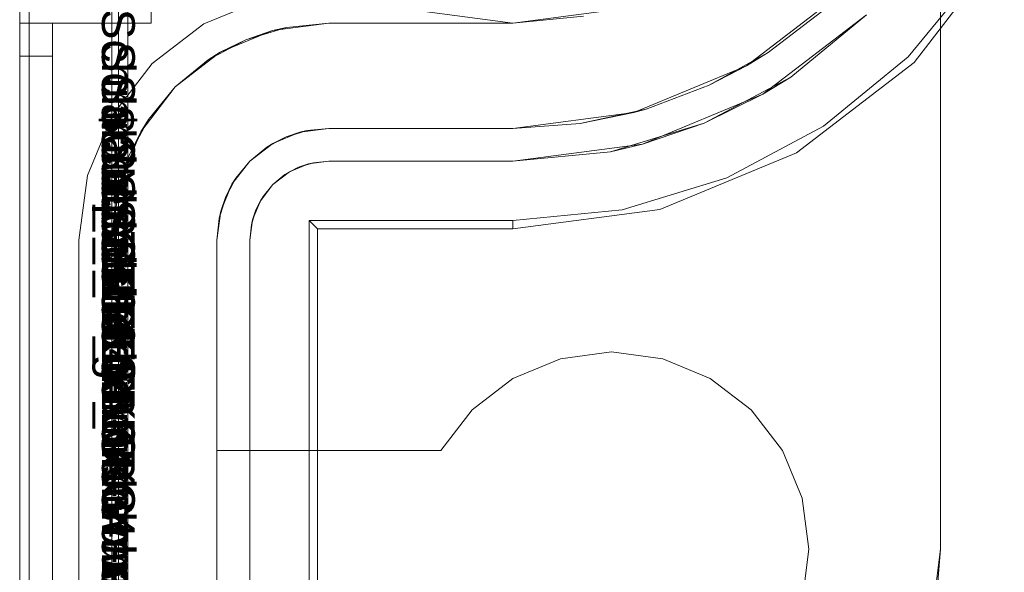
# Model space of a CAD drawing. Extents: x -740 to 300, y 62 to 1112.
# Tile 157 of 180: x 146.004 to 146.238, y 606.171 to 606.303. Entities that reach past the tile are written whole.
import ezdxf

# ---------------------------------------------------------------- set-up
doc = ezdxf.new("R2010")
doc.units = 0
doc.layers.get('0').update_dxf_attribs({"lineweight": 13})
doc.layers.add('AM_6-A06CPVDPL0', color=2, linetype='Continuous', lineweight=35, true_color=0xffff00)
doc.styles.get("Standard").update_dxf_attribs({"font": 'ARIALN.TTF'})

# ---------------------------------------------------------------- blocks, each defined once
blk = doc.blocks.new('Referenz-A06CPVDQL0')
at = {"color": 9, "linetype": 'ByBlock', "lineweight": 13, "ltscale": 0.13, "true_color": 0xc1c9c4}
for p, q in [((146.00415, 606.38786), (146.00415, 603.80974)), ((146.00415, 603.80974), (146.00415, 606.38786)), ((146.02602, 603.80974), (146.02602, 606.38786)), ((146.02602, 606.38786), (146.02602, 606.25036)), ((146.02758, 605.33318), (146.02758, 606.38786)), ((146.2229, 606.34323), (146.2229, 606.17693)), ((146.2229, 606.17693), (146.2229, 606.32906)), ((146.19978, 606.30942), (146.1768, 606.29179)), ((146.00415, 606.30799), (146.00415, 606.30193)), ((146.00415, 606.30193), (146.00415, 606.30799)), ((146.0354, 606.30193), (146.0354, 606.30799)), ((146.0354, 606.30193), (146.0354, 606.30799)), ((146.14357, 606.30485), (146.12133, 606.30193)), ((146.12133, 606.30193), (146.1381, 606.30358)), ((146.18198, 606.29497), (146.19473, 606.30468)), ((146.00415, 606.30193), (146.00415, 606.30178)), ((146.00805, 606.30193), (146.00415, 606.30193)), ((146.00415, 606.30193), (146.01196, 606.30193)), ((146.00415, 606.30193), (146.00415, 605.0988)), ((146.00415, 606.30193), (146.00415, 606.30193)), ((146.00805, 606.30193), (146.00415, 606.30193)), ((146.00415, 606.30166), (146.00415, 606.30193)), ((146.00415, 605.0988), (146.00415, 606.30193)), ((146.00415, 606.30193), (146.01196, 606.30193)), ((146.00415, 606.30178), (146.00415, 606.30133)), ((146.00415, 606.30088), (146.00415, 606.30166)), ((146.00415, 606.30133), (146.00415, 606.30061)), ((146.01196, 606.30193), (146.00805, 606.30193)), ((146.01196, 606.30193), (146.00805, 606.30193)), ((146.01196, 606.30178), (146.01196, 606.30193)), ((146.01196, 606.30193), (146.0354, 606.30193)), ((146.01196, 605.0988), (146.01196, 606.30193)), ((146.01196, 606.30193), (146.01196, 606.30193)), ((146.01196, 606.30178), (146.01196, 606.30193)), ((146.01196, 606.30193), (146.01196, 606.30193)), ((146.01196, 606.30193), (146.0354, 606.30193)), ((146.01196, 606.30193), (146.01196, 605.0988)), ((146.01196, 606.30133), (146.01196, 606.30178)), ((146.01196, 606.30133), (146.01196, 606.30178)), ((146.01196, 606.30061), (146.01196, 606.30133)), ((146.01196, 606.30061), (146.01196, 606.30133)), ((146.0354, 606.30193), (146.0354, 606.30193)), ((146.07758, 606.30193), (146.06424, 606.30017)), ((146.06752, 606.30093), (146.07758, 606.30193)), ((146.07758, 606.30193), (146.06752, 606.30093)), ((146.12133, 606.30193), (146.07758, 606.30193)), ((146.07758, 606.30193), (146.09084, 606.30193)), ((146.07758, 606.30193), (146.07758, 606.30193)), ((146.09084, 606.30193), (146.10579, 606.30193)), ((146.10579, 606.30193), (146.12133, 606.30193)), ((146.12133, 606.30193), (146.12133, 606.30193)), ((146.00415, 606.29964), (146.00415, 606.30088)), ((146.00415, 606.30061), (146.00415, 606.29964)), ((146.00415, 606.29964), (146.00415, 606.29845)), ((146.00415, 606.29802), (146.00415, 606.29964)), ((146.01196, 606.29964), (146.01196, 606.30061)), ((146.01196, 606.29964), (146.01196, 606.30061)), ((146.01196, 606.29845), (146.01196, 606.29964)), ((146.01196, 606.29845), (146.01196, 606.29964)), ((146.06424, 606.30017), (146.0518, 606.29502)), ((146.05785, 606.298), (146.06752, 606.30093)), ((146.06424, 606.30017), (146.05785, 606.298)), ((146.06752, 606.30093), (146.06424, 606.30017)), ((146.00415, 606.29845), (146.00415, 606.2971)), ((146.00415, 606.29613), (146.00415, 606.29802)), ((146.00415, 606.2971), (146.00415, 606.29564)), ((146.01196, 606.2971), (146.01196, 606.29845)), ((146.01196, 606.2971), (146.01196, 606.29845)), ((146.01196, 606.29564), (146.01196, 606.2971)), ((146.01196, 606.29564), (146.01196, 606.2971)), ((146.04894, 606.29324), (146.05785, 606.298)), ((146.05785, 606.298), (146.0518, 606.29502)), ((146.00415, 606.29411), (146.00415, 606.29613)), ((146.00415, 606.29564), (146.00415, 606.29411)), ((146.00415, 606.29411), (146.00805, 606.29411)), ((146.00415, 606.29411), (146.00415, 605.0988)), ((146.00805, 606.29411), (146.00415, 606.29411)), ((146.00415, 603.90349), (146.00415, 606.29411)), ((146.00805, 606.29411), (146.01196, 606.29411)), ((146.01196, 606.29411), (146.00805, 606.29411)), ((146.01196, 606.29411), (146.01196, 606.29564)), ((146.01196, 606.29411), (146.01196, 606.29564)), ((146.01196, 605.0988), (146.01196, 606.29411)), ((146.01196, 603.90349), (146.01196, 606.29411)), ((146.0518, 606.29502), (146.04112, 606.28682)), ((146.0518, 606.29502), (146.04894, 606.29324)), ((146.18198, 606.29497), (146.16796, 606.2872)), ((146.1768, 606.29179), (146.18198, 606.29497)), ((146.04112, 606.28682), (146.04894, 606.29324)), ((146.04894, 606.29324), (146.04112, 606.28682)), ((146.1768, 606.29179), (146.15005, 606.28071)), ((146.16796, 606.2872), (146.1768, 606.29179)), ((146.15297, 606.28153), (146.16796, 606.2872)), ((146.04112, 606.28682), (146.03293, 606.27614)), ((146.03471, 606.27901), (146.04112, 606.28682)), ((146.04112, 606.28682), (146.03471, 606.27901)), ((146.15005, 606.28071), (146.12133, 606.27693)), ((146.15297, 606.28153), (146.13732, 606.27808)), ((146.13732, 606.27808), (146.15005, 606.28071)), ((146.15005, 606.28071), (146.15297, 606.28153)), ((146.02995, 606.27009), (146.03471, 606.27901)), ((146.03471, 606.27901), (146.03293, 606.27614)), ((146.12133, 606.27693), (146.13732, 606.27808)), ((146.13732, 606.27808), (146.12133, 606.27693)), ((146.03293, 606.27614), (146.02778, 606.26371)), ((146.03293, 606.27614), (146.02995, 606.27009)), ((146.0643, 606.27337), (146.07071, 606.27602)), ((146.07071, 606.27602), (146.06742, 606.2749)), ((146.06742, 606.2749), (146.06964, 606.27558)), ((146.06964, 606.27558), (146.0714, 606.27611)), ((146.07071, 606.27602), (146.07758, 606.27693)), ((146.0724, 606.27641), (146.07071, 606.27602)), ((146.0714, 606.27611), (146.0724, 606.27641)), ((146.07758, 606.27693), (146.0724, 606.27641)), ((146.07758, 606.27693), (146.12133, 606.27693)), ((146.12133, 606.27693), (146.07758, 606.27693)), ((146.07758, 606.27693), (146.07758, 606.27693)), ((146.12133, 606.27693), (146.12133, 606.27693)), ((146.0588, 606.26915), (146.0643, 606.27337)), ((146.0643, 606.27337), (146.06283, 606.27245)), ((146.06375, 606.27294), (146.06537, 606.27381)), ((146.06742, 606.2749), (146.0643, 606.27337)), ((146.06537, 606.27381), (146.06742, 606.2749)), ((146.06283, 606.27245), (146.0588, 606.26915)), ((146.06283, 606.27245), (146.06375, 606.27294)), ((146.02701, 606.26042), (146.02995, 606.27009)), ((146.02995, 606.27009), (146.02778, 606.26371)), ((146.05458, 606.26364), (146.0588, 606.26915)), ((146.0588, 606.26915), (146.0555, 606.26512)), ((146.02778, 606.26371), (146.02602, 606.25036)), ((146.02778, 606.26371), (146.02701, 606.26042)), ((146.05414, 606.26257), (146.055, 606.2642)), ((146.0555, 606.26512), (146.05458, 606.26364)), ((146.055, 606.2642), (146.0555, 606.26512)), ((146.05193, 606.25724), (146.05458, 606.26364)), ((146.05458, 606.26364), (146.05304, 606.26053)), ((146.05304, 606.26053), (146.05414, 606.26257)), ((146.02602, 606.25036), (146.02701, 606.26042)), ((146.02701, 606.26042), (146.02602, 606.25036)), ((146.05304, 606.26053), (146.05193, 606.25724)), ((146.05237, 606.25831), (146.05304, 606.26053)), ((146.05102, 606.25036), (146.05193, 606.25724)), ((146.05193, 606.25724), (146.05153, 606.25554)), ((146.05183, 606.25655), (146.05237, 606.25831)), ((146.05153, 606.25554), (146.05102, 606.25036)), ((146.05153, 606.25554), (146.05183, 606.25655)), ((146.02602, 606.25036), (146.02602, 603.94724)), ((146.02602, 606.25036), (146.02602, 606.25036)), ((146.05102, 603.94724), (146.05102, 606.25036)), ((146.05102, 606.25036), (146.05102, 606.20036)), ((146.05102, 606.25036), (146.05102, 606.25036)), ((146.13264, 606.2222), (146.12133, 606.21752)), ((146.12133, 606.21752), (146.13264, 606.2222)), ((146.14477, 606.2238), (146.13264, 606.2222)), ((146.13264, 606.2222), (146.14477, 606.2238)), ((146.1569, 606.2222), (146.14477, 606.2238)), ((146.14477, 606.2238), (146.1569, 606.2222)), ((146.16821, 606.21752), (146.1569, 606.2222)), ((146.1569, 606.2222), (146.16821, 606.21752)), ((146.12133, 606.21752), (146.11162, 606.21007)), ((146.11162, 606.21007), (146.12133, 606.21752)), ((146.17792, 606.21007), (146.16821, 606.21752)), ((146.16821, 606.21752), (146.17792, 606.21007)), ((146.11162, 606.21007), (146.10418, 606.20036)), ((146.10418, 606.20036), (146.11162, 606.21007)), ((146.18537, 606.20036), (146.17792, 606.21007)), ((146.17792, 606.21007), (146.18537, 606.20036)), ((146.05102, 606.20036), (146.05102, 606.15349)), ((146.10418, 606.20036), (146.05102, 606.20036)), ((146.05102, 606.20036), (146.10418, 606.20036)), ((146.05102, 606.20036), (146.05102, 606.20036)), ((146.10418, 606.20036), (146.10418, 606.20036)), ((146.19005, 606.18906), (146.18537, 606.20036)), ((146.18537, 606.20036), (146.19005, 606.18906)), ((146.19165, 606.17693), (146.19005, 606.18906)), ((146.19005, 606.18906), (146.19165, 606.17693)), ((146.19005, 606.16479), (146.19165, 606.17693)), ((146.19165, 606.17693), (146.19005, 606.16479)), ((146.2229, 606.17693), (146.22047, 606.15761)), ((146.22194, 606.16478), (146.2229, 606.17693)), ((146.2229, 606.17693), (146.2229, 606.17693))]:
    blk.add_line(p, q, dxfattribs=at)
at = {"color": 251, "linetype": 'ByBlock', "lineweight": 13, "ltscale": 0.13, "true_color": 0x636363}
for p, q in [((146.00415, 606.38786), (146.00415, 603.80974)), ((146.02983, 606.38786), (146.02983, 603.80974)), ((146.0064, 606.37198), (146.0064, 603.82693)), ((146.21664, 606.29255), (146.23806, 606.32047)), ((146.21525, 606.29395), (146.23176, 606.31408)), ((146.0479, 606.30178), (146.06222, 606.30771)), ((146.06222, 606.30771), (146.0479, 606.30178)), ((146.09909, 606.30485), (146.12133, 606.30193)), ((146.12133, 606.30193), (146.14357, 606.30485)), ((146.2053, 606.30389), (146.18071, 606.28502)), ((146.18731, 606.28913), (146.2053, 606.30389)), ((146.0356, 606.29235), (146.0479, 606.30178)), ((146.0479, 606.30178), (146.0356, 606.29235)), ((146.02616, 606.28005), (146.0356, 606.29235)), ((146.0356, 606.29235), (146.02616, 606.28005)), ((146.18873, 606.27113), (146.21664, 606.29255)), ((146.19512, 606.27743), (146.21525, 606.29395)), ((146.18731, 606.28913), (146.16678, 606.27815)), ((146.18071, 606.28502), (146.18731, 606.28913)), ((146.18071, 606.28502), (146.15207, 606.27316)), ((146.16678, 606.27815), (146.18071, 606.28502)), ((146.02023, 606.26573), (146.02616, 606.28005)), ((146.02616, 606.28005), (146.02023, 606.26573)), ((146.16678, 606.27815), (146.1445, 606.27139)), ((146.15207, 606.27316), (146.16678, 606.27815)), ((146.17216, 606.26516), (146.19512, 606.27743)), ((146.15207, 606.27316), (146.12133, 606.26911)), ((146.1445, 606.27139), (146.15207, 606.27316)), ((146.12133, 606.26911), (146.1445, 606.27139)), ((146.15622, 606.25767), (146.18873, 606.27113)), ((146.06821, 606.2666), (146.07273, 606.26847)), ((146.07041, 606.26769), (146.07392, 606.26875)), ((146.07273, 606.26847), (146.07041, 606.26769)), ((146.07273, 606.26847), (146.07758, 606.26911)), ((146.07392, 606.26875), (146.07273, 606.26847)), ((146.07758, 606.26911), (146.07392, 606.26875)), ((146.07392, 606.26875), (146.07758, 606.26911)), ((146.07758, 606.26911), (146.12133, 606.26911)), ((146.12133, 606.26911), (146.07758, 606.26911)), ((146.07758, 606.26911), (146.07758, 606.26911)), ((146.12133, 606.26911), (146.12133, 606.26911)), ((146.06432, 606.26362), (146.06821, 606.2666)), ((146.06717, 606.26595), (146.07041, 606.26769)), ((146.06821, 606.2666), (146.06717, 606.26595)), ((146.07041, 606.26769), (146.06821, 606.2666)), ((146.01821, 606.25036), (146.02023, 606.26573)), ((146.02023, 606.26573), (146.01821, 606.25036)), ((146.06717, 606.26595), (146.06432, 606.26362)), ((146.06432, 606.26362), (146.06717, 606.26595)), ((146.14724, 606.2576), (146.17216, 606.26516)), ((146.06134, 606.25974), (146.06432, 606.26362)), ((146.06432, 606.26362), (146.06199, 606.26078)), ((146.06199, 606.26078), (146.06432, 606.26362)), ((146.05947, 606.25522), (146.06134, 606.25974)), ((146.06026, 606.25754), (146.06199, 606.26078)), ((146.06134, 606.25974), (146.06026, 606.25754)), ((146.06199, 606.26078), (146.06134, 606.25974)), ((146.05919, 606.25402), (146.06026, 606.25754)), ((146.06026, 606.25754), (146.05947, 606.25522)), ((146.12133, 606.25307), (146.15622, 606.25767)), ((146.12133, 606.25505), (146.14724, 606.2576)), ((146.05883, 606.25036), (146.05947, 606.25522)), ((146.05947, 606.25522), (146.05919, 606.25402)), ((146.0729, 606.25505), (146.12133, 606.25505)), ((146.07487, 606.25307), (146.0729, 606.25505)), ((146.0729, 603.94255), (146.0729, 606.25505)), ((146.12133, 606.25505), (146.12133, 606.25307)), ((146.05919, 606.25402), (146.05883, 606.25036)), ((146.05883, 606.25036), (146.05919, 606.25402)), ((146.07487, 606.25307), (146.12133, 606.25307)), ((146.07487, 603.94453), (146.07487, 606.25307)), ((146.01821, 606.25036), (146.01821, 606.25036)), ((146.01821, 603.94724), (146.01821, 606.25036)), ((146.01821, 606.25036), (146.01821, 603.94724)), ((146.05883, 603.94724), (146.05883, 606.25036)), ((146.05883, 606.25036), (146.05883, 603.94724)), ((146.05883, 606.25036), (146.05883, 606.25036))]:
    blk.add_line(p, q, dxfattribs=at)
at = {"layer": 'AM_6-A06CPVDPL0', "linetype": 'ByBlock', "ltscale": 0.35, "char_height": 0.0078125, "attachment_point": 1, "rotation": 270}
for s, insert in [('{\\fArial;Schraube_TK34mm-schwarz}', (146.03149, 606.30533)), ('{\\fArial;Schraube_TK34mm-schwarz}', (146.03149, 606.29752)), ('{\\fArial;Schraube_TK34mm-schwarz}', (146.03149, 606.28971)), ('{\\fArial;$CNSORDERNO.}', (146.03149, 606.282)), ('{\\fArial;Schraube_TK34mm-schwarz}', (146.03149, 606.27408)), ('{\\fArial;Spelsberg}', (146.03149, 606.26627)), ('{\\fArial;Schraube_TK34mm-schwarz}', (146.03149, 606.25846)), ('{\\fArial;SPELSBERG}', (146.03149, 606.25064)), ('{\\fArial;1}', (146.03149, 606.24214))]:
    blk.add_mtext(s, dxfattribs=dict(at, insert=insert))

msp = doc.modelspace()

# ---------------------------------------------------------------- block references
at = {"color": 8, "lineweight": 25, "ltscale": 0.25, "true_color": 0x808080}
msp.add_blockref('Referenz-A06CPVDQL0', (0, 0), dxfattribs=at)

doc.saveas('drawing.dxf')
